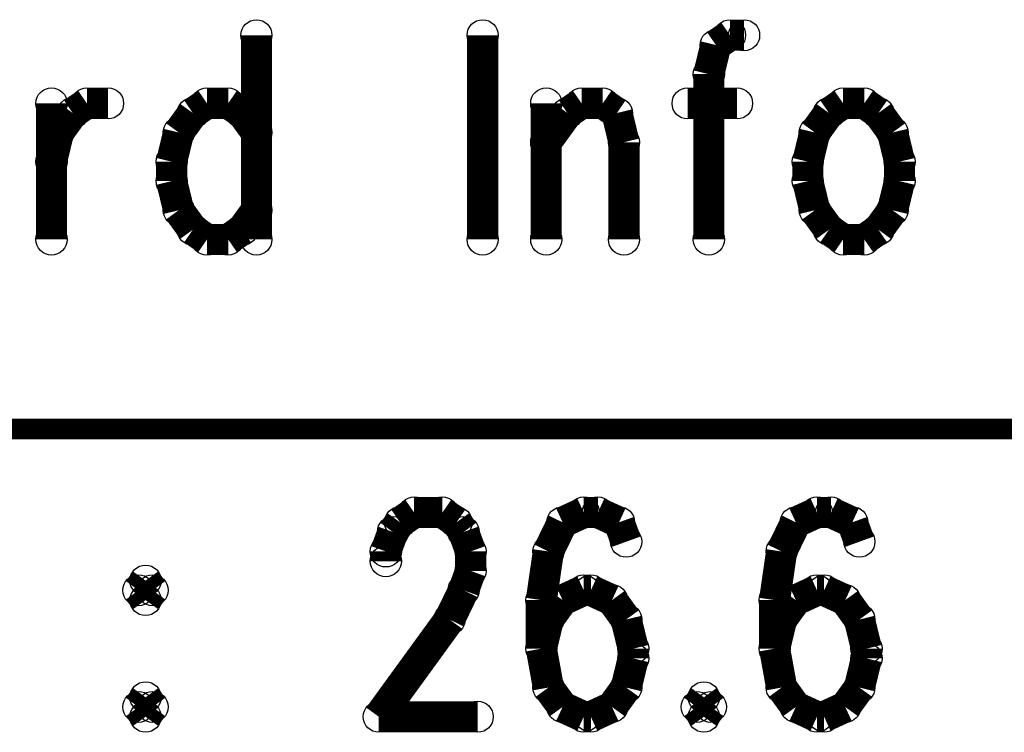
# Model space of a CAD drawing. Extents: x 97 to 162, y 100 to 201.
# Tile 64 of 70: x 100.81 to 105.64, y 197.83 to 201.32. Entities that reach past the tile are written whole.
import ezdxf

# ---------------------------------------------------------------- set-up
doc = ezdxf.new("R2010")
doc.units = 0
doc.layers.get('0').update_dxf_attribs({"linetype": 'CONTINUOUS'})
for name, color, linetype in [('C-MASK_GBR', 7, 'CONTINUOUS'), ('C-SILK_GBR', 6, 'CONTINUOUS'), ('S-MASK_GBR', 1, 'CONTINUOUS'), ('S-SILK_GBR', 4, 'CONTINUOUS')]:
    doc.layers.add(name, color=color, linetype=linetype)

# ---------------------------------------------------------------- blocks, each defined once
blk = doc.blocks.new('ROUND_6')
blk.add_circle((0, 0), 0.0762)

msp = doc.modelspace()

# ---------------------------------------------------------------- linework, layer by layer
at = {"layer": 'C-MASK_GBR'}
for points, const_width in [([(101.972364, 201.24293), (101.972364, 200.242678)], 0.1524), ([(103.08082, 201.24293), (103.08082, 200.242678)], 0.1524), ([(104.293162, 201.24293), (104.22382, 201.195178)], 0.1524), ([(104.36225, 201.24293), (104.293162, 201.24293)], 0.1524), ([(104.22382, 201.195178), (104.189276, 201.05243)], 0.1524), ([(104.189276, 201.05243), (104.189276, 200.242678)], 0.1524), ([(100.968048, 200.909428), (100.968048, 200.242678)], 0.1524), ([(101.071934, 200.86193), (101.141276, 200.909428)], 0.1524), ([(101.141276, 200.909428), (101.245162, 200.909428)], 0.1524), ([(101.730048, 200.909428), (101.660706, 200.86193)], 0.1524), ([(101.833934, 200.909428), (101.730048, 200.909428)], 0.1524), ([(101.903276, 200.86193), (101.833934, 200.909428)], 0.1524), ([(103.392478, 200.909428), (103.392478, 200.242678)], 0.1524), ([(103.496364, 200.86193), (103.565706, 200.909428)], 0.1524), ([(103.565706, 200.909428), (103.669592, 200.909428)], 0.1524), ([(103.669592, 200.909428), (103.738934, 200.86193)], 0.1524), ([(104.08539, 200.909428), (104.327706, 200.909428)], 0.1524), ([(104.84739, 200.909428), (104.778048, 200.86193)], 0.1524), ([(104.951276, 200.909428), (104.84739, 200.909428)], 0.1524), ([(105.020364, 200.86193), (104.951276, 200.909428)], 0.1524), ([(101.002592, 200.76668), (101.071934, 200.86193)], 0.1524), ([(101.660706, 200.86193), (101.591364, 200.76668)], 0.1524), ([(101.972364, 200.76668), (101.903276, 200.86193)], 0.1524), ([(103.392478, 200.718928), (103.496364, 200.86193)], 0.1524), ([(103.738934, 200.86193), (103.773478, 200.718928)], 0.1524), ([(104.778048, 200.86193), (104.708706, 200.76668)], 0.1524), ([(105.089706, 200.76668), (105.020364, 200.86193)], 0.1524), ([(100.968048, 200.623678), (101.002592, 200.76668)], 0.1524), ([(101.591364, 200.76668), (101.55682, 200.623678)], 0.1524), ([(104.708706, 200.76668), (104.674162, 200.623678)], 0.1524), ([(105.12425, 200.623678), (105.089706, 200.76668)], 0.1524), ([(103.773478, 200.718928), (103.773478, 200.242678)], 0.1524), ([(101.55682, 200.623678), (101.55682, 200.528428)], 0.1524), ([(104.674162, 200.623678), (104.674162, 200.528428)], 0.1524), ([(105.12425, 200.528428), (105.12425, 200.623678)], 0.1524), ([(101.55682, 200.528428), (101.591364, 200.38568)], 0.1524), ([(104.674162, 200.528428), (104.708706, 200.38568)], 0.1524), ([(105.089706, 200.38568), (105.12425, 200.528428)], 0.1524), ([(101.591364, 200.38568), (101.660706, 200.29043)], 0.1524), ([(101.903276, 200.29043), (101.972364, 200.38568)], 0.1524), ([(104.708706, 200.38568), (104.778048, 200.29043)], 0.1524), ([(105.020364, 200.29043), (105.089706, 200.38568)], 0.1524), ([(101.660706, 200.29043), (101.730048, 200.242678)], 0.1524), ([(101.833934, 200.242678), (101.903276, 200.29043)], 0.1524), ([(104.778048, 200.29043), (104.84739, 200.242678)], 0.1524), ([(104.951276, 200.242678), (105.020364, 200.29043)], 0.1524), ([(101.730048, 200.242678), (101.833934, 200.242678)], 0.1524), ([(104.84739, 200.242678), (104.951276, 200.242678)], 0.1524), ([(122.420634, 199.314054), (97.020634, 199.314054)], 0.100076), ([(102.675944, 198.857108), (102.745286, 198.90486)], 0.1524), ([(102.745286, 198.90486), (102.883716, 198.90486)], 0.1524), ([(102.883716, 198.90486), (102.953058, 198.857108)], 0.1524), ([(103.576374, 198.90486), (103.472488, 198.857108)], 0.1524), ([(103.645716, 198.90486), (103.576374, 198.90486)], 0.1524), ([(103.749602, 198.857108), (103.645716, 198.90486)], 0.1524), ([(104.719374, 198.90486), (104.615488, 198.857108)], 0.1524), ([(104.788716, 198.90486), (104.719374, 198.90486)], 0.1524), ([(104.892602, 198.857108), (104.788716, 198.90486)], 0.1524), ([(102.641146, 198.80961), (102.675944, 198.857108)], 0.1524), ([(102.953058, 198.857108), (102.987602, 198.80961)], 0.1524), ([(103.472488, 198.857108), (103.403146, 198.71436)], 0.1524), ([(103.784146, 198.761858), (103.749602, 198.857108)], 0.1524), ([(104.615488, 198.857108), (104.546146, 198.71436)], 0.1524), ([(104.927146, 198.761858), (104.892602, 198.857108)], 0.1524), ([(102.606602, 198.71436), (102.641146, 198.80961)], 0.1524), ([(102.987602, 198.80961), (103.022146, 198.71436)], 0.1524), ([(102.606602, 198.666608), (102.606602, 198.71436)], 0.1524), ([(103.022146, 198.71436), (103.022146, 198.61911)], 0.1524), ([(103.403146, 198.71436), (103.368602, 198.476108)], 0.1524), ([(104.546146, 198.71436), (104.511602, 198.476108)], 0.1524), ([(103.022146, 198.61911), (102.987602, 198.52386)], 0.1524), ([(101.429058, 198.571358), (101.39426, 198.52386)], 0.1524), ([(101.463602, 198.52386), (101.429058, 198.571358)], 0.1524), ([(101.39426, 198.52386), (101.429058, 198.476108)], 0.1524), ([(101.429058, 198.476108), (101.463602, 198.52386)], 0.1524), ([(102.987602, 198.52386), (102.91826, 198.380858)], 0.1524), ([(103.576374, 198.52386), (103.472488, 198.476108)], 0.1524), ([(103.611172, 198.52386), (103.576374, 198.52386)], 0.1524), ([(103.715058, 198.476108), (103.611172, 198.52386)], 0.1524), ([(104.719374, 198.52386), (104.615488, 198.476108)], 0.1524), ([(104.754172, 198.52386), (104.719374, 198.52386)], 0.1524), ([(104.858058, 198.476108), (104.754172, 198.52386)], 0.1524), ([(103.368602, 198.476108), (103.368602, 198.23811)], 0.1524), ([(103.472488, 198.476108), (103.403146, 198.380858)], 0.1524), ([(103.784146, 198.380858), (103.715058, 198.476108)], 0.1524), ([(104.511602, 198.476108), (104.511602, 198.23811)], 0.1524), ([(104.615488, 198.476108), (104.546146, 198.380858)], 0.1524), ([(104.927146, 198.380858), (104.858058, 198.476108)], 0.1524), ([(102.91826, 198.380858), (102.572058, 197.904608)], 0.1524), ([(103.403146, 198.380858), (103.368602, 198.23811)], 0.1524), ([(103.818944, 198.23811), (103.784146, 198.380858)], 0.1524), ([(104.546146, 198.380858), (104.511602, 198.23811)], 0.1524), ([(104.961944, 198.23811), (104.927146, 198.380858)], 0.1524), ([(103.368602, 198.23811), (103.403146, 198.04761)], 0.1524), ([(103.818944, 198.190358), (103.818944, 198.23811)], 0.1524), ([(104.511602, 198.23811), (104.546146, 198.04761)], 0.1524), ([(104.961944, 198.190358), (104.961944, 198.23811)], 0.1524), ([(103.784146, 198.04761), (103.818944, 198.190358)], 0.1524), ([(104.927146, 198.04761), (104.961944, 198.190358)], 0.1524), ([(103.403146, 198.04761), (103.472488, 197.95236)], 0.1524), ([(103.715058, 197.95236), (103.784146, 198.04761)], 0.1524), ([(104.546146, 198.04761), (104.615488, 197.95236)], 0.1524), ([(104.858058, 197.95236), (104.927146, 198.04761)], 0.1524), ([(101.429058, 197.999858), (101.39426, 197.95236)], 0.1524), ([(101.463602, 197.95236), (101.429058, 197.999858)], 0.1524), ([(104.165146, 197.999858), (104.130602, 197.95236)], 0.1524), ([(104.199944, 197.95236), (104.165146, 197.999858)], 0.1524), ([(101.39426, 197.95236), (101.429058, 197.904608)], 0.1524), ([(101.429058, 197.904608), (101.463602, 197.95236)], 0.1524), ([(103.472488, 197.95236), (103.576374, 197.904608)], 0.1524), ([(103.611172, 197.904608), (103.715058, 197.95236)], 0.1524), ([(104.130602, 197.95236), (104.165146, 197.904608)], 0.1524), ([(104.165146, 197.904608), (104.199944, 197.95236)], 0.1524), ([(104.615488, 197.95236), (104.719374, 197.904608)], 0.1524), ([(104.754172, 197.904608), (104.858058, 197.95236)], 0.1524), ([(102.572058, 197.904608), (103.056944, 197.904608)], 0.1524), ([(103.576374, 197.904608), (103.611172, 197.904608)], 0.1524), ([(104.719374, 197.904608), (104.754172, 197.904608)], 0.1524)]:
    msp.add_lwpolyline(points, dxfattribs=dict(at, const_width=const_width))
at = {"layer": 'C-SILK_GBR'}
for points, const_width in [([(101.972364, 201.24293), (101.972364, 200.242678)], 0.1524), ([(103.08082, 201.24293), (103.08082, 200.242678)], 0.1524), ([(104.293162, 201.24293), (104.22382, 201.195178)], 0.1524), ([(104.36225, 201.24293), (104.293162, 201.24293)], 0.1524), ([(104.22382, 201.195178), (104.189276, 201.05243)], 0.1524), ([(104.189276, 201.05243), (104.189276, 200.242678)], 0.1524), ([(100.968048, 200.909428), (100.968048, 200.242678)], 0.1524), ([(101.071934, 200.86193), (101.141276, 200.909428)], 0.1524), ([(101.141276, 200.909428), (101.245162, 200.909428)], 0.1524), ([(101.730048, 200.909428), (101.660706, 200.86193)], 0.1524), ([(101.833934, 200.909428), (101.730048, 200.909428)], 0.1524), ([(101.903276, 200.86193), (101.833934, 200.909428)], 0.1524), ([(103.392478, 200.909428), (103.392478, 200.242678)], 0.1524), ([(103.496364, 200.86193), (103.565706, 200.909428)], 0.1524), ([(103.565706, 200.909428), (103.669592, 200.909428)], 0.1524), ([(103.669592, 200.909428), (103.738934, 200.86193)], 0.1524), ([(104.08539, 200.909428), (104.327706, 200.909428)], 0.1524), ([(104.84739, 200.909428), (104.778048, 200.86193)], 0.1524), ([(104.951276, 200.909428), (104.84739, 200.909428)], 0.1524), ([(105.020364, 200.86193), (104.951276, 200.909428)], 0.1524), ([(101.002592, 200.76668), (101.071934, 200.86193)], 0.1524), ([(101.660706, 200.86193), (101.591364, 200.76668)], 0.1524), ([(101.972364, 200.76668), (101.903276, 200.86193)], 0.1524), ([(103.392478, 200.718928), (103.496364, 200.86193)], 0.1524), ([(103.738934, 200.86193), (103.773478, 200.718928)], 0.1524), ([(104.778048, 200.86193), (104.708706, 200.76668)], 0.1524), ([(105.089706, 200.76668), (105.020364, 200.86193)], 0.1524), ([(100.968048, 200.623678), (101.002592, 200.76668)], 0.1524), ([(101.591364, 200.76668), (101.55682, 200.623678)], 0.1524), ([(104.708706, 200.76668), (104.674162, 200.623678)], 0.1524), ([(105.12425, 200.623678), (105.089706, 200.76668)], 0.1524), ([(103.773478, 200.718928), (103.773478, 200.242678)], 0.1524), ([(101.55682, 200.623678), (101.55682, 200.528428)], 0.1524), ([(104.674162, 200.623678), (104.674162, 200.528428)], 0.1524), ([(105.12425, 200.528428), (105.12425, 200.623678)], 0.1524), ([(101.55682, 200.528428), (101.591364, 200.38568)], 0.1524), ([(104.674162, 200.528428), (104.708706, 200.38568)], 0.1524), ([(105.089706, 200.38568), (105.12425, 200.528428)], 0.1524), ([(101.591364, 200.38568), (101.660706, 200.29043)], 0.1524), ([(101.903276, 200.29043), (101.972364, 200.38568)], 0.1524), ([(104.708706, 200.38568), (104.778048, 200.29043)], 0.1524), ([(105.020364, 200.29043), (105.089706, 200.38568)], 0.1524), ([(101.660706, 200.29043), (101.730048, 200.242678)], 0.1524), ([(101.833934, 200.242678), (101.903276, 200.29043)], 0.1524), ([(104.778048, 200.29043), (104.84739, 200.242678)], 0.1524), ([(104.951276, 200.242678), (105.020364, 200.29043)], 0.1524), ([(101.730048, 200.242678), (101.833934, 200.242678)], 0.1524), ([(104.84739, 200.242678), (104.951276, 200.242678)], 0.1524), ([(122.420634, 199.314054), (97.020634, 199.314054)], 0.100076), ([(102.675944, 198.857108), (102.745286, 198.90486)], 0.1524), ([(102.745286, 198.90486), (102.883716, 198.90486)], 0.1524), ([(102.883716, 198.90486), (102.953058, 198.857108)], 0.1524), ([(103.576374, 198.90486), (103.472488, 198.857108)], 0.1524), ([(103.645716, 198.90486), (103.576374, 198.90486)], 0.1524), ([(103.749602, 198.857108), (103.645716, 198.90486)], 0.1524), ([(104.719374, 198.90486), (104.615488, 198.857108)], 0.1524), ([(104.788716, 198.90486), (104.719374, 198.90486)], 0.1524), ([(104.892602, 198.857108), (104.788716, 198.90486)], 0.1524), ([(102.641146, 198.80961), (102.675944, 198.857108)], 0.1524), ([(102.953058, 198.857108), (102.987602, 198.80961)], 0.1524), ([(103.472488, 198.857108), (103.403146, 198.71436)], 0.1524), ([(103.784146, 198.761858), (103.749602, 198.857108)], 0.1524), ([(104.615488, 198.857108), (104.546146, 198.71436)], 0.1524), ([(104.927146, 198.761858), (104.892602, 198.857108)], 0.1524), ([(102.606602, 198.71436), (102.641146, 198.80961)], 0.1524), ([(102.987602, 198.80961), (103.022146, 198.71436)], 0.1524), ([(102.606602, 198.666608), (102.606602, 198.71436)], 0.1524), ([(103.022146, 198.71436), (103.022146, 198.61911)], 0.1524), ([(103.403146, 198.71436), (103.368602, 198.476108)], 0.1524), ([(104.546146, 198.71436), (104.511602, 198.476108)], 0.1524), ([(103.022146, 198.61911), (102.987602, 198.52386)], 0.1524), ([(101.429058, 198.571358), (101.39426, 198.52386)], 0.1524), ([(101.463602, 198.52386), (101.429058, 198.571358)], 0.1524), ([(101.39426, 198.52386), (101.429058, 198.476108)], 0.1524), ([(101.429058, 198.476108), (101.463602, 198.52386)], 0.1524), ([(102.987602, 198.52386), (102.91826, 198.380858)], 0.1524), ([(103.576374, 198.52386), (103.472488, 198.476108)], 0.1524), ([(103.611172, 198.52386), (103.576374, 198.52386)], 0.1524), ([(103.715058, 198.476108), (103.611172, 198.52386)], 0.1524), ([(104.719374, 198.52386), (104.615488, 198.476108)], 0.1524), ([(104.754172, 198.52386), (104.719374, 198.52386)], 0.1524), ([(104.858058, 198.476108), (104.754172, 198.52386)], 0.1524), ([(103.368602, 198.476108), (103.368602, 198.23811)], 0.1524), ([(103.472488, 198.476108), (103.403146, 198.380858)], 0.1524), ([(103.784146, 198.380858), (103.715058, 198.476108)], 0.1524), ([(104.511602, 198.476108), (104.511602, 198.23811)], 0.1524), ([(104.615488, 198.476108), (104.546146, 198.380858)], 0.1524), ([(104.927146, 198.380858), (104.858058, 198.476108)], 0.1524), ([(102.91826, 198.380858), (102.572058, 197.904608)], 0.1524), ([(103.403146, 198.380858), (103.368602, 198.23811)], 0.1524), ([(103.818944, 198.23811), (103.784146, 198.380858)], 0.1524), ([(104.546146, 198.380858), (104.511602, 198.23811)], 0.1524), ([(104.961944, 198.23811), (104.927146, 198.380858)], 0.1524), ([(103.368602, 198.23811), (103.403146, 198.04761)], 0.1524), ([(103.818944, 198.190358), (103.818944, 198.23811)], 0.1524), ([(104.511602, 198.23811), (104.546146, 198.04761)], 0.1524), ([(104.961944, 198.190358), (104.961944, 198.23811)], 0.1524), ([(103.784146, 198.04761), (103.818944, 198.190358)], 0.1524), ([(104.927146, 198.04761), (104.961944, 198.190358)], 0.1524), ([(103.403146, 198.04761), (103.472488, 197.95236)], 0.1524), ([(103.715058, 197.95236), (103.784146, 198.04761)], 0.1524), ([(104.546146, 198.04761), (104.615488, 197.95236)], 0.1524), ([(104.858058, 197.95236), (104.927146, 198.04761)], 0.1524), ([(101.429058, 197.999858), (101.39426, 197.95236)], 0.1524), ([(101.463602, 197.95236), (101.429058, 197.999858)], 0.1524), ([(104.165146, 197.999858), (104.130602, 197.95236)], 0.1524), ([(104.199944, 197.95236), (104.165146, 197.999858)], 0.1524), ([(101.39426, 197.95236), (101.429058, 197.904608)], 0.1524), ([(101.429058, 197.904608), (101.463602, 197.95236)], 0.1524), ([(103.472488, 197.95236), (103.576374, 197.904608)], 0.1524), ([(103.611172, 197.904608), (103.715058, 197.95236)], 0.1524), ([(104.130602, 197.95236), (104.165146, 197.904608)], 0.1524), ([(104.165146, 197.904608), (104.199944, 197.95236)], 0.1524), ([(104.615488, 197.95236), (104.719374, 197.904608)], 0.1524), ([(104.754172, 197.904608), (104.858058, 197.95236)], 0.1524), ([(102.572058, 197.904608), (103.056944, 197.904608)], 0.1524), ([(103.576374, 197.904608), (103.611172, 197.904608)], 0.1524), ([(104.719374, 197.904608), (104.754172, 197.904608)], 0.1524)]:
    msp.add_lwpolyline(points, dxfattribs=dict(at, const_width=const_width))
at = {"layer": 'S-MASK_GBR'}
for points, const_width in [([(101.972364, 201.24293), (101.972364, 200.242678)], 0.1524), ([(103.08082, 201.24293), (103.08082, 200.242678)], 0.1524), ([(104.293162, 201.24293), (104.22382, 201.195178)], 0.1524), ([(104.36225, 201.24293), (104.293162, 201.24293)], 0.1524), ([(104.22382, 201.195178), (104.189276, 201.05243)], 0.1524), ([(104.189276, 201.05243), (104.189276, 200.242678)], 0.1524), ([(100.968048, 200.909428), (100.968048, 200.242678)], 0.1524), ([(101.071934, 200.86193), (101.141276, 200.909428)], 0.1524), ([(101.141276, 200.909428), (101.245162, 200.909428)], 0.1524), ([(101.730048, 200.909428), (101.660706, 200.86193)], 0.1524), ([(101.833934, 200.909428), (101.730048, 200.909428)], 0.1524), ([(101.903276, 200.86193), (101.833934, 200.909428)], 0.1524), ([(103.392478, 200.909428), (103.392478, 200.242678)], 0.1524), ([(103.496364, 200.86193), (103.565706, 200.909428)], 0.1524), ([(103.565706, 200.909428), (103.669592, 200.909428)], 0.1524), ([(103.669592, 200.909428), (103.738934, 200.86193)], 0.1524), ([(104.08539, 200.909428), (104.327706, 200.909428)], 0.1524), ([(104.84739, 200.909428), (104.778048, 200.86193)], 0.1524), ([(104.951276, 200.909428), (104.84739, 200.909428)], 0.1524), ([(105.020364, 200.86193), (104.951276, 200.909428)], 0.1524), ([(101.002592, 200.76668), (101.071934, 200.86193)], 0.1524), ([(101.660706, 200.86193), (101.591364, 200.76668)], 0.1524), ([(101.972364, 200.76668), (101.903276, 200.86193)], 0.1524), ([(103.392478, 200.718928), (103.496364, 200.86193)], 0.1524), ([(103.738934, 200.86193), (103.773478, 200.718928)], 0.1524), ([(104.778048, 200.86193), (104.708706, 200.76668)], 0.1524), ([(105.089706, 200.76668), (105.020364, 200.86193)], 0.1524), ([(100.968048, 200.623678), (101.002592, 200.76668)], 0.1524), ([(101.591364, 200.76668), (101.55682, 200.623678)], 0.1524), ([(104.708706, 200.76668), (104.674162, 200.623678)], 0.1524), ([(105.12425, 200.623678), (105.089706, 200.76668)], 0.1524), ([(103.773478, 200.718928), (103.773478, 200.242678)], 0.1524), ([(101.55682, 200.623678), (101.55682, 200.528428)], 0.1524), ([(104.674162, 200.623678), (104.674162, 200.528428)], 0.1524), ([(105.12425, 200.528428), (105.12425, 200.623678)], 0.1524), ([(101.55682, 200.528428), (101.591364, 200.38568)], 0.1524), ([(104.674162, 200.528428), (104.708706, 200.38568)], 0.1524), ([(105.089706, 200.38568), (105.12425, 200.528428)], 0.1524), ([(101.591364, 200.38568), (101.660706, 200.29043)], 0.1524), ([(101.903276, 200.29043), (101.972364, 200.38568)], 0.1524), ([(104.708706, 200.38568), (104.778048, 200.29043)], 0.1524), ([(105.020364, 200.29043), (105.089706, 200.38568)], 0.1524), ([(101.660706, 200.29043), (101.730048, 200.242678)], 0.1524), ([(101.833934, 200.242678), (101.903276, 200.29043)], 0.1524), ([(104.778048, 200.29043), (104.84739, 200.242678)], 0.1524), ([(104.951276, 200.242678), (105.020364, 200.29043)], 0.1524), ([(101.730048, 200.242678), (101.833934, 200.242678)], 0.1524), ([(104.84739, 200.242678), (104.951276, 200.242678)], 0.1524), ([(122.420634, 199.314054), (97.020634, 199.314054)], 0.100076), ([(102.675944, 198.857108), (102.745286, 198.90486)], 0.1524), ([(102.745286, 198.90486), (102.883716, 198.90486)], 0.1524), ([(102.883716, 198.90486), (102.953058, 198.857108)], 0.1524), ([(103.576374, 198.90486), (103.472488, 198.857108)], 0.1524), ([(103.645716, 198.90486), (103.576374, 198.90486)], 0.1524), ([(103.749602, 198.857108), (103.645716, 198.90486)], 0.1524), ([(104.719374, 198.90486), (104.615488, 198.857108)], 0.1524), ([(104.788716, 198.90486), (104.719374, 198.90486)], 0.1524), ([(104.892602, 198.857108), (104.788716, 198.90486)], 0.1524), ([(102.641146, 198.80961), (102.675944, 198.857108)], 0.1524), ([(102.953058, 198.857108), (102.987602, 198.80961)], 0.1524), ([(103.472488, 198.857108), (103.403146, 198.71436)], 0.1524), ([(103.784146, 198.761858), (103.749602, 198.857108)], 0.1524), ([(104.615488, 198.857108), (104.546146, 198.71436)], 0.1524), ([(104.927146, 198.761858), (104.892602, 198.857108)], 0.1524), ([(102.606602, 198.71436), (102.641146, 198.80961)], 0.1524), ([(102.987602, 198.80961), (103.022146, 198.71436)], 0.1524), ([(102.606602, 198.666608), (102.606602, 198.71436)], 0.1524), ([(103.022146, 198.71436), (103.022146, 198.61911)], 0.1524), ([(103.403146, 198.71436), (103.368602, 198.476108)], 0.1524), ([(104.546146, 198.71436), (104.511602, 198.476108)], 0.1524), ([(103.022146, 198.61911), (102.987602, 198.52386)], 0.1524), ([(101.429058, 198.571358), (101.39426, 198.52386)], 0.1524), ([(101.463602, 198.52386), (101.429058, 198.571358)], 0.1524), ([(101.39426, 198.52386), (101.429058, 198.476108)], 0.1524), ([(101.429058, 198.476108), (101.463602, 198.52386)], 0.1524), ([(102.987602, 198.52386), (102.91826, 198.380858)], 0.1524), ([(103.576374, 198.52386), (103.472488, 198.476108)], 0.1524), ([(103.611172, 198.52386), (103.576374, 198.52386)], 0.1524), ([(103.715058, 198.476108), (103.611172, 198.52386)], 0.1524), ([(104.719374, 198.52386), (104.615488, 198.476108)], 0.1524), ([(104.754172, 198.52386), (104.719374, 198.52386)], 0.1524), ([(104.858058, 198.476108), (104.754172, 198.52386)], 0.1524), ([(103.368602, 198.476108), (103.368602, 198.23811)], 0.1524), ([(103.472488, 198.476108), (103.403146, 198.380858)], 0.1524), ([(103.784146, 198.380858), (103.715058, 198.476108)], 0.1524), ([(104.511602, 198.476108), (104.511602, 198.23811)], 0.1524), ([(104.615488, 198.476108), (104.546146, 198.380858)], 0.1524), ([(104.927146, 198.380858), (104.858058, 198.476108)], 0.1524), ([(102.91826, 198.380858), (102.572058, 197.904608)], 0.1524), ([(103.403146, 198.380858), (103.368602, 198.23811)], 0.1524), ([(103.818944, 198.23811), (103.784146, 198.380858)], 0.1524), ([(104.546146, 198.380858), (104.511602, 198.23811)], 0.1524), ([(104.961944, 198.23811), (104.927146, 198.380858)], 0.1524), ([(103.368602, 198.23811), (103.403146, 198.04761)], 0.1524), ([(103.818944, 198.190358), (103.818944, 198.23811)], 0.1524), ([(104.511602, 198.23811), (104.546146, 198.04761)], 0.1524), ([(104.961944, 198.190358), (104.961944, 198.23811)], 0.1524), ([(103.784146, 198.04761), (103.818944, 198.190358)], 0.1524), ([(104.927146, 198.04761), (104.961944, 198.190358)], 0.1524), ([(103.403146, 198.04761), (103.472488, 197.95236)], 0.1524), ([(103.715058, 197.95236), (103.784146, 198.04761)], 0.1524), ([(104.546146, 198.04761), (104.615488, 197.95236)], 0.1524), ([(104.858058, 197.95236), (104.927146, 198.04761)], 0.1524), ([(101.429058, 197.999858), (101.39426, 197.95236)], 0.1524), ([(101.463602, 197.95236), (101.429058, 197.999858)], 0.1524), ([(104.165146, 197.999858), (104.130602, 197.95236)], 0.1524), ([(104.199944, 197.95236), (104.165146, 197.999858)], 0.1524), ([(101.39426, 197.95236), (101.429058, 197.904608)], 0.1524), ([(101.429058, 197.904608), (101.463602, 197.95236)], 0.1524), ([(103.472488, 197.95236), (103.576374, 197.904608)], 0.1524), ([(103.611172, 197.904608), (103.715058, 197.95236)], 0.1524), ([(104.130602, 197.95236), (104.165146, 197.904608)], 0.1524), ([(104.165146, 197.904608), (104.199944, 197.95236)], 0.1524), ([(104.615488, 197.95236), (104.719374, 197.904608)], 0.1524), ([(104.754172, 197.904608), (104.858058, 197.95236)], 0.1524), ([(102.572058, 197.904608), (103.056944, 197.904608)], 0.1524), ([(103.576374, 197.904608), (103.611172, 197.904608)], 0.1524), ([(104.719374, 197.904608), (104.754172, 197.904608)], 0.1524)]:
    msp.add_lwpolyline(points, dxfattribs=dict(at, const_width=const_width))
at = {"layer": 'S-SILK_GBR'}
for points, const_width in [([(101.972364, 201.24293), (101.972364, 200.242678)], 0.1524), ([(103.08082, 201.24293), (103.08082, 200.242678)], 0.1524), ([(104.293162, 201.24293), (104.22382, 201.195178)], 0.1524), ([(104.36225, 201.24293), (104.293162, 201.24293)], 0.1524), ([(104.22382, 201.195178), (104.189276, 201.05243)], 0.1524), ([(104.189276, 201.05243), (104.189276, 200.242678)], 0.1524), ([(100.968048, 200.909428), (100.968048, 200.242678)], 0.1524), ([(101.071934, 200.86193), (101.141276, 200.909428)], 0.1524), ([(101.141276, 200.909428), (101.245162, 200.909428)], 0.1524), ([(101.730048, 200.909428), (101.660706, 200.86193)], 0.1524), ([(101.833934, 200.909428), (101.730048, 200.909428)], 0.1524), ([(101.903276, 200.86193), (101.833934, 200.909428)], 0.1524), ([(103.392478, 200.909428), (103.392478, 200.242678)], 0.1524), ([(103.496364, 200.86193), (103.565706, 200.909428)], 0.1524), ([(103.565706, 200.909428), (103.669592, 200.909428)], 0.1524), ([(103.669592, 200.909428), (103.738934, 200.86193)], 0.1524), ([(104.08539, 200.909428), (104.327706, 200.909428)], 0.1524), ([(104.84739, 200.909428), (104.778048, 200.86193)], 0.1524), ([(104.951276, 200.909428), (104.84739, 200.909428)], 0.1524), ([(105.020364, 200.86193), (104.951276, 200.909428)], 0.1524), ([(101.002592, 200.76668), (101.071934, 200.86193)], 0.1524), ([(101.660706, 200.86193), (101.591364, 200.76668)], 0.1524), ([(101.972364, 200.76668), (101.903276, 200.86193)], 0.1524), ([(103.392478, 200.718928), (103.496364, 200.86193)], 0.1524), ([(103.738934, 200.86193), (103.773478, 200.718928)], 0.1524), ([(104.778048, 200.86193), (104.708706, 200.76668)], 0.1524), ([(105.089706, 200.76668), (105.020364, 200.86193)], 0.1524), ([(100.968048, 200.623678), (101.002592, 200.76668)], 0.1524), ([(101.591364, 200.76668), (101.55682, 200.623678)], 0.1524), ([(104.708706, 200.76668), (104.674162, 200.623678)], 0.1524), ([(105.12425, 200.623678), (105.089706, 200.76668)], 0.1524), ([(103.773478, 200.718928), (103.773478, 200.242678)], 0.1524), ([(101.55682, 200.623678), (101.55682, 200.528428)], 0.1524), ([(104.674162, 200.623678), (104.674162, 200.528428)], 0.1524), ([(105.12425, 200.528428), (105.12425, 200.623678)], 0.1524), ([(101.55682, 200.528428), (101.591364, 200.38568)], 0.1524), ([(104.674162, 200.528428), (104.708706, 200.38568)], 0.1524), ([(105.089706, 200.38568), (105.12425, 200.528428)], 0.1524), ([(101.591364, 200.38568), (101.660706, 200.29043)], 0.1524), ([(101.903276, 200.29043), (101.972364, 200.38568)], 0.1524), ([(104.708706, 200.38568), (104.778048, 200.29043)], 0.1524), ([(105.020364, 200.29043), (105.089706, 200.38568)], 0.1524), ([(101.660706, 200.29043), (101.730048, 200.242678)], 0.1524), ([(101.833934, 200.242678), (101.903276, 200.29043)], 0.1524), ([(104.778048, 200.29043), (104.84739, 200.242678)], 0.1524), ([(104.951276, 200.242678), (105.020364, 200.29043)], 0.1524), ([(101.730048, 200.242678), (101.833934, 200.242678)], 0.1524), ([(104.84739, 200.242678), (104.951276, 200.242678)], 0.1524), ([(122.420634, 199.314054), (97.020634, 199.314054)], 0.100076), ([(102.675944, 198.857108), (102.745286, 198.90486)], 0.1524), ([(102.745286, 198.90486), (102.883716, 198.90486)], 0.1524), ([(102.883716, 198.90486), (102.953058, 198.857108)], 0.1524), ([(103.576374, 198.90486), (103.472488, 198.857108)], 0.1524), ([(103.645716, 198.90486), (103.576374, 198.90486)], 0.1524), ([(103.749602, 198.857108), (103.645716, 198.90486)], 0.1524), ([(104.719374, 198.90486), (104.615488, 198.857108)], 0.1524), ([(104.788716, 198.90486), (104.719374, 198.90486)], 0.1524), ([(104.892602, 198.857108), (104.788716, 198.90486)], 0.1524), ([(102.641146, 198.80961), (102.675944, 198.857108)], 0.1524), ([(102.953058, 198.857108), (102.987602, 198.80961)], 0.1524), ([(103.472488, 198.857108), (103.403146, 198.71436)], 0.1524), ([(103.784146, 198.761858), (103.749602, 198.857108)], 0.1524), ([(104.615488, 198.857108), (104.546146, 198.71436)], 0.1524), ([(104.927146, 198.761858), (104.892602, 198.857108)], 0.1524), ([(102.606602, 198.71436), (102.641146, 198.80961)], 0.1524), ([(102.987602, 198.80961), (103.022146, 198.71436)], 0.1524), ([(102.606602, 198.666608), (102.606602, 198.71436)], 0.1524), ([(103.022146, 198.71436), (103.022146, 198.61911)], 0.1524), ([(103.403146, 198.71436), (103.368602, 198.476108)], 0.1524), ([(104.546146, 198.71436), (104.511602, 198.476108)], 0.1524), ([(103.022146, 198.61911), (102.987602, 198.52386)], 0.1524), ([(101.429058, 198.571358), (101.39426, 198.52386)], 0.1524), ([(101.463602, 198.52386), (101.429058, 198.571358)], 0.1524), ([(101.39426, 198.52386), (101.429058, 198.476108)], 0.1524), ([(101.429058, 198.476108), (101.463602, 198.52386)], 0.1524), ([(102.987602, 198.52386), (102.91826, 198.380858)], 0.1524), ([(103.576374, 198.52386), (103.472488, 198.476108)], 0.1524), ([(103.611172, 198.52386), (103.576374, 198.52386)], 0.1524), ([(103.715058, 198.476108), (103.611172, 198.52386)], 0.1524), ([(104.719374, 198.52386), (104.615488, 198.476108)], 0.1524), ([(104.754172, 198.52386), (104.719374, 198.52386)], 0.1524), ([(104.858058, 198.476108), (104.754172, 198.52386)], 0.1524), ([(103.368602, 198.476108), (103.368602, 198.23811)], 0.1524), ([(103.472488, 198.476108), (103.403146, 198.380858)], 0.1524), ([(103.784146, 198.380858), (103.715058, 198.476108)], 0.1524), ([(104.511602, 198.476108), (104.511602, 198.23811)], 0.1524), ([(104.615488, 198.476108), (104.546146, 198.380858)], 0.1524), ([(104.927146, 198.380858), (104.858058, 198.476108)], 0.1524), ([(102.91826, 198.380858), (102.572058, 197.904608)], 0.1524), ([(103.403146, 198.380858), (103.368602, 198.23811)], 0.1524), ([(103.818944, 198.23811), (103.784146, 198.380858)], 0.1524), ([(104.546146, 198.380858), (104.511602, 198.23811)], 0.1524), ([(104.961944, 198.23811), (104.927146, 198.380858)], 0.1524), ([(103.368602, 198.23811), (103.403146, 198.04761)], 0.1524), ([(103.818944, 198.190358), (103.818944, 198.23811)], 0.1524), ([(104.511602, 198.23811), (104.546146, 198.04761)], 0.1524), ([(104.961944, 198.190358), (104.961944, 198.23811)], 0.1524), ([(103.784146, 198.04761), (103.818944, 198.190358)], 0.1524), ([(104.927146, 198.04761), (104.961944, 198.190358)], 0.1524), ([(103.403146, 198.04761), (103.472488, 197.95236)], 0.1524), ([(103.715058, 197.95236), (103.784146, 198.04761)], 0.1524), ([(104.546146, 198.04761), (104.615488, 197.95236)], 0.1524), ([(104.858058, 197.95236), (104.927146, 198.04761)], 0.1524), ([(101.429058, 197.999858), (101.39426, 197.95236)], 0.1524), ([(101.463602, 197.95236), (101.429058, 197.999858)], 0.1524), ([(104.165146, 197.999858), (104.130602, 197.95236)], 0.1524), ([(104.199944, 197.95236), (104.165146, 197.999858)], 0.1524), ([(101.39426, 197.95236), (101.429058, 197.904608)], 0.1524), ([(101.429058, 197.904608), (101.463602, 197.95236)], 0.1524), ([(103.472488, 197.95236), (103.576374, 197.904608)], 0.1524), ([(103.611172, 197.904608), (103.715058, 197.95236)], 0.1524), ([(104.130602, 197.95236), (104.165146, 197.904608)], 0.1524), ([(104.165146, 197.904608), (104.199944, 197.95236)], 0.1524), ([(104.615488, 197.95236), (104.719374, 197.904608)], 0.1524), ([(104.754172, 197.904608), (104.858058, 197.95236)], 0.1524), ([(102.572058, 197.904608), (103.056944, 197.904608)], 0.1524), ([(103.576374, 197.904608), (103.611172, 197.904608)], 0.1524), ([(104.719374, 197.904608), (104.754172, 197.904608)], 0.1524)]:
    msp.add_lwpolyline(points, dxfattribs=dict(at, const_width=const_width))

# ---------------------------------------------------------------- block references
at = {"layer": 'C-MASK_GBR'}
for p in [(101.972364, 201.24293), (103.08082, 201.24293), (104.293162, 201.24293), (104.36225, 201.24293), (104.22382, 201.195178), (104.189276, 201.05243), (100.968048, 200.909428), (101.141276, 200.909428), (101.245162, 200.909428), (101.730048, 200.909428), (101.833934, 200.909428), (103.392478, 200.909428), (103.565706, 200.909428), (103.669592, 200.909428), (104.08539, 200.909428), (104.327706, 200.909428), (104.84739, 200.909428), (104.84739, 200.909428), (104.951276, 200.909428), (101.071934, 200.86193), (101.660706, 200.86193), (101.903276, 200.86193), (103.496364, 200.86193), (103.738934, 200.86193), (104.778048, 200.86193), (105.020364, 200.86193), (101.002592, 200.76668), (101.591364, 200.76668), (101.972364, 200.76668), (104.708706, 200.76668), (105.089706, 200.76668), (103.392478, 200.718928), (103.773478, 200.718928), (100.968048, 200.623678), (101.55682, 200.623678), (104.674162, 200.623678), (105.12425, 200.623678), (101.55682, 200.528428), (104.674162, 200.528428), (105.12425, 200.528428), (101.591364, 200.38568), (101.972364, 200.38568), (104.708706, 200.38568), (105.089706, 200.38568), (101.660706, 200.29043), (101.903276, 200.29043), (104.778048, 200.29043), (105.020364, 200.29043), (100.968048, 200.242678), (101.730048, 200.242678), (101.833934, 200.242678), (101.972364, 200.242678), (103.08082, 200.242678), (103.392478, 200.242678), (103.773478, 200.242678), (104.189276, 200.242678), (104.84739, 200.242678), (104.951276, 200.242678), (102.745286, 198.90486), (102.883716, 198.90486), (103.576374, 198.90486), (103.645716, 198.90486), (104.719374, 198.90486), (104.788716, 198.90486), (102.675944, 198.857108), (102.953058, 198.857108), (103.472488, 198.857108), (103.749602, 198.857108), (104.615488, 198.857108), (104.892602, 198.857108), (102.641146, 198.80961), (102.641146, 198.80961), (102.987602, 198.80961), (103.784146, 198.761858), (104.927146, 198.761858), (102.606602, 198.71436), (103.022146, 198.71436), (103.022146, 198.71436), (103.403146, 198.71436), (103.403146, 198.71436), (104.546146, 198.71436), (104.546146, 198.71436), (102.606602, 198.666608), (103.022146, 198.61911), (103.022146, 198.61911), (101.429058, 198.571358), (101.429058, 198.571358), (101.39426, 198.52386), (101.463602, 198.52386), (102.987602, 198.52386), (103.576374, 198.52386), (103.611172, 198.52386), (104.719374, 198.52386), (104.754172, 198.52386), (101.429058, 198.476108), (103.368602, 198.476108), (103.472488, 198.476108), (103.715058, 198.476108), (104.511602, 198.476108), (104.615488, 198.476108), (104.858058, 198.476108), (102.91826, 198.380858), (103.403146, 198.380858), (103.403146, 198.380858), (103.784146, 198.380858), (103.784146, 198.380858), (104.546146, 198.380858), (104.546146, 198.380858), (104.927146, 198.380858), (104.927146, 198.380858), (103.368602, 198.23811), (103.368602, 198.23811), (103.818944, 198.23811), (104.511602, 198.23811), (104.511602, 198.23811), (104.961944, 198.23811), (103.818944, 198.190358), (104.961944, 198.190358), (103.403146, 198.04761), (103.403146, 198.04761), (103.784146, 198.04761), (103.784146, 198.04761), (104.546146, 198.04761), (104.546146, 198.04761), (104.927146, 198.04761), (104.927146, 198.04761), (101.429058, 197.999858), (101.429058, 197.999858), (104.165146, 197.999858), (104.165146, 197.999858), (101.39426, 197.95236), (101.463602, 197.95236), (103.472488, 197.95236), (103.715058, 197.95236), (104.130602, 197.95236), (104.199944, 197.95236), (104.615488, 197.95236), (104.858058, 197.95236), (101.429058, 197.904608), (102.572058, 197.904608), (103.056944, 197.904608), (103.576374, 197.904608), (103.611172, 197.904608), (104.165146, 197.904608), (104.165146, 197.904608), (104.719374, 197.904608), (104.754172, 197.904608)]:
    msp.add_blockref('ROUND_6', p, dxfattribs=at)
at = {"layer": 'C-SILK_GBR'}
for p in [(101.972364, 201.24293), (103.08082, 201.24293), (104.293162, 201.24293), (104.36225, 201.24293), (104.22382, 201.195178), (104.189276, 201.05243), (100.968048, 200.909428), (101.141276, 200.909428), (101.245162, 200.909428), (101.730048, 200.909428), (101.833934, 200.909428), (103.392478, 200.909428), (103.565706, 200.909428), (103.669592, 200.909428), (104.08539, 200.909428), (104.327706, 200.909428), (104.84739, 200.909428), (104.84739, 200.909428), (104.951276, 200.909428), (101.071934, 200.86193), (101.660706, 200.86193), (101.903276, 200.86193), (103.496364, 200.86193), (103.738934, 200.86193), (104.778048, 200.86193), (105.020364, 200.86193), (101.002592, 200.76668), (101.591364, 200.76668), (101.972364, 200.76668), (104.708706, 200.76668), (105.089706, 200.76668), (103.392478, 200.718928), (103.773478, 200.718928), (100.968048, 200.623678), (101.55682, 200.623678), (104.674162, 200.623678), (105.12425, 200.623678), (101.55682, 200.528428), (104.674162, 200.528428), (105.12425, 200.528428), (101.591364, 200.38568), (101.972364, 200.38568), (104.708706, 200.38568), (105.089706, 200.38568), (101.660706, 200.29043), (101.903276, 200.29043), (104.778048, 200.29043), (105.020364, 200.29043), (100.968048, 200.242678), (101.730048, 200.242678), (101.833934, 200.242678), (101.972364, 200.242678), (103.08082, 200.242678), (103.392478, 200.242678), (103.773478, 200.242678), (104.189276, 200.242678), (104.84739, 200.242678), (104.951276, 200.242678), (102.745286, 198.90486), (102.883716, 198.90486), (103.576374, 198.90486), (103.645716, 198.90486), (104.719374, 198.90486), (104.788716, 198.90486), (102.675944, 198.857108), (102.953058, 198.857108), (103.472488, 198.857108), (103.749602, 198.857108), (104.615488, 198.857108), (104.892602, 198.857108), (102.641146, 198.80961), (102.641146, 198.80961), (102.987602, 198.80961), (103.784146, 198.761858), (104.927146, 198.761858), (102.606602, 198.71436), (103.022146, 198.71436), (103.022146, 198.71436), (103.403146, 198.71436), (103.403146, 198.71436), (104.546146, 198.71436), (104.546146, 198.71436), (102.606602, 198.666608), (103.022146, 198.61911), (103.022146, 198.61911), (101.429058, 198.571358), (101.429058, 198.571358), (101.39426, 198.52386), (101.463602, 198.52386), (102.987602, 198.52386), (103.576374, 198.52386), (103.611172, 198.52386), (104.719374, 198.52386), (104.754172, 198.52386), (101.429058, 198.476108), (103.368602, 198.476108), (103.472488, 198.476108), (103.715058, 198.476108), (104.511602, 198.476108), (104.615488, 198.476108), (104.858058, 198.476108), (102.91826, 198.380858), (103.403146, 198.380858), (103.403146, 198.380858), (103.784146, 198.380858), (103.784146, 198.380858), (104.546146, 198.380858), (104.546146, 198.380858), (104.927146, 198.380858), (104.927146, 198.380858), (103.368602, 198.23811), (103.368602, 198.23811), (103.818944, 198.23811), (104.511602, 198.23811), (104.511602, 198.23811), (104.961944, 198.23811), (103.818944, 198.190358), (104.961944, 198.190358), (103.403146, 198.04761), (103.403146, 198.04761), (103.784146, 198.04761), (103.784146, 198.04761), (104.546146, 198.04761), (104.546146, 198.04761), (104.927146, 198.04761), (104.927146, 198.04761), (101.429058, 197.999858), (101.429058, 197.999858), (104.165146, 197.999858), (104.165146, 197.999858), (101.39426, 197.95236), (101.463602, 197.95236), (103.472488, 197.95236), (103.715058, 197.95236), (104.130602, 197.95236), (104.199944, 197.95236), (104.615488, 197.95236), (104.858058, 197.95236), (101.429058, 197.904608), (102.572058, 197.904608), (103.056944, 197.904608), (103.576374, 197.904608), (103.611172, 197.904608), (104.165146, 197.904608), (104.165146, 197.904608), (104.719374, 197.904608), (104.754172, 197.904608)]:
    msp.add_blockref('ROUND_6', p, dxfattribs=at)
at = {"layer": 'S-MASK_GBR'}
for p in [(101.972364, 201.24293), (103.08082, 201.24293), (104.293162, 201.24293), (104.36225, 201.24293), (104.22382, 201.195178), (104.189276, 201.05243), (100.968048, 200.909428), (101.141276, 200.909428), (101.245162, 200.909428), (101.730048, 200.909428), (101.833934, 200.909428), (103.392478, 200.909428), (103.565706, 200.909428), (103.669592, 200.909428), (104.08539, 200.909428), (104.327706, 200.909428), (104.84739, 200.909428), (104.84739, 200.909428), (104.951276, 200.909428), (101.071934, 200.86193), (101.660706, 200.86193), (101.903276, 200.86193), (103.496364, 200.86193), (103.738934, 200.86193), (104.778048, 200.86193), (105.020364, 200.86193), (101.002592, 200.76668), (101.591364, 200.76668), (101.972364, 200.76668), (104.708706, 200.76668), (105.089706, 200.76668), (103.392478, 200.718928), (103.773478, 200.718928), (100.968048, 200.623678), (101.55682, 200.623678), (104.674162, 200.623678), (105.12425, 200.623678), (101.55682, 200.528428), (104.674162, 200.528428), (105.12425, 200.528428), (101.591364, 200.38568), (101.972364, 200.38568), (104.708706, 200.38568), (105.089706, 200.38568), (101.660706, 200.29043), (101.903276, 200.29043), (104.778048, 200.29043), (105.020364, 200.29043), (100.968048, 200.242678), (101.730048, 200.242678), (101.833934, 200.242678), (101.972364, 200.242678), (103.08082, 200.242678), (103.392478, 200.242678), (103.773478, 200.242678), (104.189276, 200.242678), (104.84739, 200.242678), (104.951276, 200.242678), (102.745286, 198.90486), (102.883716, 198.90486), (103.576374, 198.90486), (103.645716, 198.90486), (104.719374, 198.90486), (104.788716, 198.90486), (102.675944, 198.857108), (102.953058, 198.857108), (103.472488, 198.857108), (103.749602, 198.857108), (104.615488, 198.857108), (104.892602, 198.857108), (102.641146, 198.80961), (102.641146, 198.80961), (102.987602, 198.80961), (103.784146, 198.761858), (104.927146, 198.761858), (102.606602, 198.71436), (103.022146, 198.71436), (103.022146, 198.71436), (103.403146, 198.71436), (103.403146, 198.71436), (104.546146, 198.71436), (104.546146, 198.71436), (102.606602, 198.666608), (103.022146, 198.61911), (103.022146, 198.61911), (101.429058, 198.571358), (101.429058, 198.571358), (101.39426, 198.52386), (101.463602, 198.52386), (102.987602, 198.52386), (103.576374, 198.52386), (103.611172, 198.52386), (104.719374, 198.52386), (104.754172, 198.52386), (101.429058, 198.476108), (103.368602, 198.476108), (103.472488, 198.476108), (103.715058, 198.476108), (104.511602, 198.476108), (104.615488, 198.476108), (104.858058, 198.476108), (102.91826, 198.380858), (103.403146, 198.380858), (103.403146, 198.380858), (103.784146, 198.380858), (103.784146, 198.380858), (104.546146, 198.380858), (104.546146, 198.380858), (104.927146, 198.380858), (104.927146, 198.380858), (103.368602, 198.23811), (103.368602, 198.23811), (103.818944, 198.23811), (104.511602, 198.23811), (104.511602, 198.23811), (104.961944, 198.23811), (103.818944, 198.190358), (104.961944, 198.190358), (103.403146, 198.04761), (103.403146, 198.04761), (103.784146, 198.04761), (103.784146, 198.04761), (104.546146, 198.04761), (104.546146, 198.04761), (104.927146, 198.04761), (104.927146, 198.04761), (101.429058, 197.999858), (101.429058, 197.999858), (104.165146, 197.999858), (104.165146, 197.999858), (101.39426, 197.95236), (101.463602, 197.95236), (103.472488, 197.95236), (103.715058, 197.95236), (104.130602, 197.95236), (104.199944, 197.95236), (104.615488, 197.95236), (104.858058, 197.95236), (101.429058, 197.904608), (102.572058, 197.904608), (103.056944, 197.904608), (103.576374, 197.904608), (103.611172, 197.904608), (104.165146, 197.904608), (104.165146, 197.904608), (104.719374, 197.904608), (104.754172, 197.904608)]:
    msp.add_blockref('ROUND_6', p, dxfattribs=at)
at = {"layer": 'S-SILK_GBR'}
for p in [(101.972364, 201.24293), (103.08082, 201.24293), (104.293162, 201.24293), (104.36225, 201.24293), (104.22382, 201.195178), (104.189276, 201.05243), (100.968048, 200.909428), (101.141276, 200.909428), (101.245162, 200.909428), (101.730048, 200.909428), (101.833934, 200.909428), (103.392478, 200.909428), (103.565706, 200.909428), (103.669592, 200.909428), (104.08539, 200.909428), (104.327706, 200.909428), (104.84739, 200.909428), (104.84739, 200.909428), (104.951276, 200.909428), (101.071934, 200.86193), (101.660706, 200.86193), (101.903276, 200.86193), (103.496364, 200.86193), (103.738934, 200.86193), (104.778048, 200.86193), (105.020364, 200.86193), (101.002592, 200.76668), (101.591364, 200.76668), (101.972364, 200.76668), (104.708706, 200.76668), (105.089706, 200.76668), (103.392478, 200.718928), (103.773478, 200.718928), (100.968048, 200.623678), (101.55682, 200.623678), (104.674162, 200.623678), (105.12425, 200.623678), (101.55682, 200.528428), (104.674162, 200.528428), (105.12425, 200.528428), (101.591364, 200.38568), (101.972364, 200.38568), (104.708706, 200.38568), (105.089706, 200.38568), (101.660706, 200.29043), (101.903276, 200.29043), (104.778048, 200.29043), (105.020364, 200.29043), (100.968048, 200.242678), (101.730048, 200.242678), (101.833934, 200.242678), (101.972364, 200.242678), (103.08082, 200.242678), (103.392478, 200.242678), (103.773478, 200.242678), (104.189276, 200.242678), (104.84739, 200.242678), (104.951276, 200.242678), (102.745286, 198.90486), (102.883716, 198.90486), (103.576374, 198.90486), (103.645716, 198.90486), (104.719374, 198.90486), (104.788716, 198.90486), (102.675944, 198.857108), (102.953058, 198.857108), (103.472488, 198.857108), (103.749602, 198.857108), (104.615488, 198.857108), (104.892602, 198.857108), (102.641146, 198.80961), (102.641146, 198.80961), (102.987602, 198.80961), (103.784146, 198.761858), (104.927146, 198.761858), (102.606602, 198.71436), (103.022146, 198.71436), (103.022146, 198.71436), (103.403146, 198.71436), (103.403146, 198.71436), (104.546146, 198.71436), (104.546146, 198.71436), (102.606602, 198.666608), (103.022146, 198.61911), (103.022146, 198.61911), (101.429058, 198.571358), (101.429058, 198.571358), (101.39426, 198.52386), (101.463602, 198.52386), (102.987602, 198.52386), (103.576374, 198.52386), (103.611172, 198.52386), (104.719374, 198.52386), (104.754172, 198.52386), (101.429058, 198.476108), (103.368602, 198.476108), (103.472488, 198.476108), (103.715058, 198.476108), (104.511602, 198.476108), (104.615488, 198.476108), (104.858058, 198.476108), (102.91826, 198.380858), (103.403146, 198.380858), (103.403146, 198.380858), (103.784146, 198.380858), (103.784146, 198.380858), (104.546146, 198.380858), (104.546146, 198.380858), (104.927146, 198.380858), (104.927146, 198.380858), (103.368602, 198.23811), (103.368602, 198.23811), (103.818944, 198.23811), (104.511602, 198.23811), (104.511602, 198.23811), (104.961944, 198.23811), (103.818944, 198.190358), (104.961944, 198.190358), (103.403146, 198.04761), (103.403146, 198.04761), (103.784146, 198.04761), (103.784146, 198.04761), (104.546146, 198.04761), (104.546146, 198.04761), (104.927146, 198.04761), (104.927146, 198.04761), (101.429058, 197.999858), (101.429058, 197.999858), (104.165146, 197.999858), (104.165146, 197.999858), (101.39426, 197.95236), (101.463602, 197.95236), (103.472488, 197.95236), (103.715058, 197.95236), (104.130602, 197.95236), (104.199944, 197.95236), (104.615488, 197.95236), (104.858058, 197.95236), (101.429058, 197.904608), (102.572058, 197.904608), (103.056944, 197.904608), (103.576374, 197.904608), (103.611172, 197.904608), (104.165146, 197.904608), (104.165146, 197.904608), (104.719374, 197.904608), (104.754172, 197.904608)]:
    msp.add_blockref('ROUND_6', p, dxfattribs=at)

doc.saveas('drawing.dxf')
